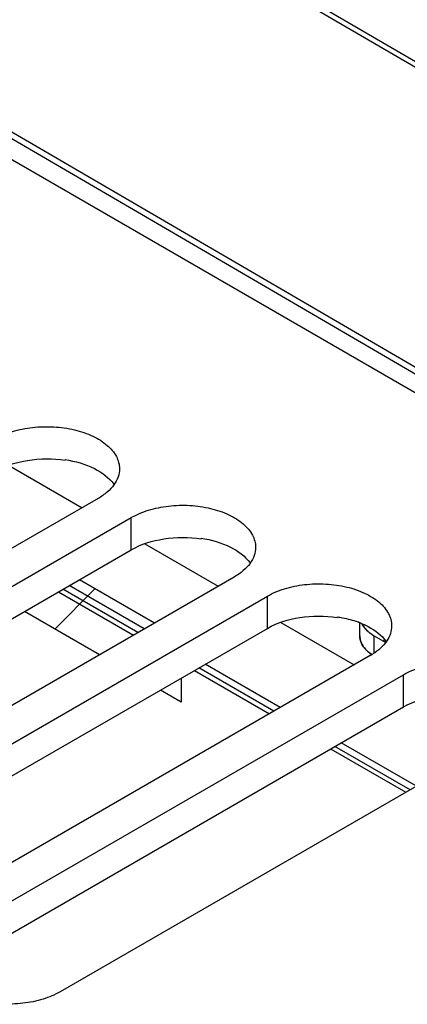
# Model space of a CAD drawing. Header units: inches. Extents: x 0 to 34, y 0 to 22.
# Tile 46 of 145: x 4.192 to 4.546, y 16.525 to 17.424. Entities that reach past the tile are written whole.
import ezdxf

# ---------------------------------------------------------------- set-up
doc = ezdxf.new("R2010")
doc.units = ezdxf.units.IN
doc.header["$LTSCALE"] = 1.87
doc.header["$MEASUREMENT"] = 0
doc.layers.get('0').update_dxf_attribs({"linetype": 'CONTINUOUS'})
for name, color, linetype in [('02___PRT_ALL_AXES', 7, 'CONTINUOUS'), ('03___PRT_ALL_CURVES', 7, 'CONTINUOUS'), ('DATUMCURVES', 7, 'CONTINUOUS')]:
    doc.layers.add(name, color=color, linetype=linetype)

msp = doc.modelspace()

# ---------------------------------------------------------------- linework, layer by layer
at = {"color": 7, "linetype": 'CONTINUOUS'}
for p, q in [((3.24872, 17.83664), (5.05131, 16.79585)), ((3.59365, 17.66567), (5.05423, 16.81486)), ((3.59101, 17.66112), (5.05156, 16.81033)), ((4.70923, 17.28929), (4.40401, 17.46703)), ((4.71671, 17.29005), (4.41152, 17.46778)), ((4.18192, 17.01717), (4.24901, 16.97844)), ((4.23339, 17.02227), (4.23339, 17.02172)), ((4.3061, 16.94548), (4.37318, 16.90674)), ((4.35756, 16.95057), (4.35756, 16.95002)), ((4.29986, 16.86441), (4.23136, 16.90396)), ((4.30563, 16.86774), (4.23713, 16.9073)), ((4.43027, 16.87378), (4.49735, 16.83505)), ((4.48173, 16.87888), (4.48173, 16.87833)), ((4.5024, 16.86142), (4.5024, 16.8732)), ((4.51558, 16.84622), (4.51558, 16.86142)), ((4.42403, 16.79272), (4.35553, 16.83227)), ((4.4298, 16.79605), (4.3613, 16.8356)), ((4.5482, 16.72102), (4.4797, 16.76057)), ((4.55397, 16.72435), (4.48547, 16.76391))]:
    msp.add_line(p, q, dxfattribs=at)
at = {"color": 3, "linetype": 'CONTINUOUS'}
msp.add_line((4.51558, 16.86142), (4.52555, 16.85567), dxfattribs=at)
at = {"color": 7, "linetype": 'CONTINUOUS'}
for centre, radius, start, end in [((4.47233, 16.79708), 0.08208, 68.35759, 69.96706), ((4.53408, 16.87544), 0.0373, 235.18052, 236.05759)]:
    msp.add_arc(centre, radius, start, end, dxfattribs=at)
at = {"color": 3, "linetype": 'CONTINUOUS'}
for points, knots in [([(4.16964, 17.01172), (4.17864, 17.01692), (4.20003, 17.02337), (4.22212, 17.02341), (4.23339, 17.02172)], [0, 0, 0, 0, 0.477085, 1, 1, 1, 1]), ([(4.29382, 16.94003), (4.30282, 16.94522), (4.3242, 16.95168), (4.34629, 16.95172), (4.35756, 16.95002)], [0, 0, 0, 0, 0.477085, 1, 1, 1, 1]), ([(4.41799, 16.86833), (4.42699, 16.87353), (4.44838, 16.87998), (4.47047, 16.88002), (4.48173, 16.87833)], [0, 0, 0, 0, 0.477085, 1, 1, 1, 1]), ([(4.50426, 16.8724), (4.50493, 16.8711), (4.50664, 16.86856), (4.50879, 16.86639), (4.50999, 16.86535)], [0, 0, 0, 0, 0.478892, 1, 1, 1, 1]), ([(4.50999, 16.86535), (4.5104, 16.865), (4.51217, 16.86355), (4.51408, 16.86228), (4.51558, 16.86142)], [0, 0, 0, 0, 0.240282, 1, 1, 1, 1]), ([(4.54216, 16.79664), (4.55116, 16.80183), (4.57255, 16.80829), (4.59464, 16.80833), (4.6059, 16.80663)], [0, 0, 0, 0, 0.477085, 1, 1, 1, 1])]:
    msp.add_open_spline(points, degree=3, knots=knots, dxfattribs=at)
at = {"color": 7, "linetype": 'CONTINUOUS'}
for points, knots in [([(4.23339, 17.02227), (4.24265, 17.02087), (4.25917, 17.01631), (4.27359, 17.00598), (4.27801, 16.99981)], [0, 0, 0, 0, 0.552517, 1, 1, 1, 1]), ([(4.35756, 16.95057), (4.36682, 16.94918), (4.38335, 16.94461), (4.39776, 16.93429), (4.40218, 16.92812)], [0, 0, 0, 0, 0.552517, 1, 1, 1, 1]), ([(4.48173, 16.87888), (4.48337, 16.87863), (4.48971, 16.87752), (4.49595, 16.87583), (4.50045, 16.87419)], [0, 0, 0, 0, 0.257331, 1, 1, 1, 1]), ([(4.5026, 16.87337), (4.50515, 16.87236), (4.51403, 16.8683), (4.52225, 16.86216), (4.52635, 16.85642)], [0, 0, 0, 0, 0.279994, 1, 1, 1, 1]), ([(4.5024, 16.86142), (4.5024, 16.85991), (4.50289, 16.85679), (4.50499, 16.85236), (4.50834, 16.84826), (4.5112, 16.84592), (4.51278, 16.84482)], [0, 0, 0, 0, 0.222948, 0.458403, 0.715696, 1, 1, 1, 1])]:
    msp.add_open_spline(points, degree=3, knots=knots, dxfattribs=at)
at = {"layer": '02___PRT_ALL_AXES', "color": 7, "linetype": 'CONTINUOUS'}
for p, q in [((4.2636, 16.98687), (3.85646, 16.75179)), ((3.88667, 16.73434), (4.29382, 16.96942)), ((4.29382, 16.94003), (4.29382, 16.96942)), ((4.38777, 16.91517), (3.98063, 16.68009)), ((4.22737, 16.90166), (4.29587, 16.86211)), ((4.01084, 16.66265), (4.41799, 16.89772)), ((4.41799, 16.86833), (4.41799, 16.89772)), ((4.51194, 16.84348), (4.1048, 16.6084)), ((4.35154, 16.82997), (4.42004, 16.79042)), ((4.13501, 16.59095), (4.54216, 16.82603)), ((4.54216, 16.79664), (4.54216, 16.82603)), ((4.63611, 16.77178), (4.22897, 16.5367)), ((4.47571, 16.75827), (4.54422, 16.71872))]:
    msp.add_line(p, q, dxfattribs=at)
at = {"layer": '02___PRT_ALL_AXES', "color": 3, "linetype": 'CONTINUOUS'}
for p, q in [((3.88667, 16.70495), (4.29382, 16.94003)), ((4.01084, 16.63325), (4.41799, 16.86833)), ((4.13501, 16.56156), (4.54216, 16.79664))]:
    msp.add_line(p, q, dxfattribs=at)
at = {"layer": '02___PRT_ALL_AXES', "color": 7, "linetype": 'CONTINUOUS'}
msp.add_arc((4.48204, 16.89529), 0.05983, 299.98605, 302.6657, dxfattribs=at)
for points, knots in [([(4.16964, 17.04111), (4.17456, 17.04395), (4.1857, 17.04855), (4.20384, 17.05218), (4.22304, 17.05271), (4.24171, 17.05009), (4.25837, 17.04452), (4.27171, 17.03639), (4.28075, 17.02611), (4.28306, 17.01782), (4.28306, 17.01399)], [0, 0, 0, 0, 0.128827, 0.270562, 0.417879, 0.562378, 0.696193, 0.813587, 0.913061, 1, 1, 1, 1]), ([(4.28306, 17.01399), (4.28306, 17.01146), (4.28212, 17.00618), (4.27813, 16.99884), (4.2718, 16.99219), (4.26652, 16.98855), (4.2636, 16.98687)], [0, 0, 0, 0, 0.21779, 0.450922, 0.710305, 1, 1, 1, 1]), ([(4.29382, 16.96942), (4.29873, 16.97226), (4.30987, 16.97685), (4.32802, 16.98048), (4.34721, 16.98102), (4.36588, 16.97839), (4.38254, 16.97283), (4.39588, 16.9647), (4.40492, 16.95442), (4.40723, 16.94613), (4.40723, 16.9423)], [0, 0, 0, 0, 0.128827, 0.270562, 0.417879, 0.562378, 0.696193, 0.813587, 0.913061, 1, 1, 1, 1]), ([(4.40723, 16.9423), (4.40723, 16.93976), (4.40629, 16.93449), (4.4023, 16.92714), (4.39598, 16.9205), (4.39069, 16.91685), (4.38777, 16.91517)], [0, 0, 0, 0, 0.21779, 0.450922, 0.710305, 1, 1, 1, 1]), ([(4.41799, 16.89772), (4.4229, 16.90056), (4.43404, 16.90516), (4.45219, 16.90879), (4.47138, 16.90932), (4.49005, 16.9067), (4.50671, 16.90113), (4.52005, 16.893), (4.52909, 16.88272), (4.5314, 16.87443), (4.5314, 16.8706)], [0, 0, 0, 0, 0.128827, 0.270562, 0.417879, 0.562378, 0.696193, 0.813587, 0.913061, 1, 1, 1, 1]), ([(4.5314, 16.8706), (4.5314, 16.86824), (4.53059, 16.86334), (4.52574, 16.85371), (4.51921, 16.84806), (4.51433, 16.84493)], [0, 0, 0, 0, 0.22131, 0.456338, 1, 1, 1, 1]), ([(4.54216, 16.82603), (4.54708, 16.82887), (4.55821, 16.83346), (4.57636, 16.83709), (4.59555, 16.83763), (4.61422, 16.835), (4.63088, 16.82944), (4.64422, 16.82131), (4.65326, 16.81103), (4.65557, 16.80274), (4.65557, 16.79891)], [0, 0, 0, 0, 0.128827, 0.270562, 0.417879, 0.562378, 0.696193, 0.813587, 0.913061, 1, 1, 1, 1]), ([(4.22897, 16.5367), (4.22405, 16.53386), (4.21292, 16.52927), (4.19477, 16.52564), (4.17557, 16.52511), (4.1569, 16.52773), (4.14025, 16.53329), (4.12691, 16.54142), (4.11787, 16.5517), (4.11556, 16.55999), (4.11556, 16.56383)], [0, 0, 0, 0, 0.128827, 0.270562, 0.417879, 0.562378, 0.696193, 0.813587, 0.913061, 1, 1, 1, 1])]:
    msp.add_open_spline(points, degree=3, knots=knots, dxfattribs=at)
at = {"layer": '03___PRT_ALL_CURVES', "color": 4, "linetype": 'CONTINUOUS'}
for p, q in [((4.50419, 16.87254), (4.50465, 16.87168)), ((4.50465, 16.87168), (4.50627, 16.86925)), ((4.50465, 16.85331), (4.50326, 16.85638)), ((4.51558, 16.86142), (4.52555, 16.85567)), ((4.50581, 16.8515), (4.50465, 16.85331)), ((4.50997, 16.847), (4.50908, 16.84781)), ((4.51074, 16.84636), (4.50997, 16.847)), ((4.51328, 16.84448), (4.51074, 16.84636))]:
    msp.add_line(p, q, dxfattribs=at)
at = {"layer": '03___PRT_ALL_CURVES', "color": 2, "linetype": 'CONTINUOUS'}
msp.add_line((4.52373, 16.85671), (4.52498, 16.85796), dxfattribs=at)
at = {"layer": '03___PRT_ALL_CURVES', "color": 4, "linetype": 'CONTINUOUS'}
for points, knots in [([(4.50627, 16.86925), (4.50635, 16.86916), (4.5065, 16.86897), (4.50668, 16.86874), (4.50683, 16.86856), (4.507, 16.86836), (4.50722, 16.8681), (4.50744, 16.86785), (4.50762, 16.86765), (4.50779, 16.86748), (4.50796, 16.8673), (4.50813, 16.86711), (4.50825, 16.86698), (4.5084, 16.86683), (4.5086, 16.86664), (4.5088, 16.86645), (4.509, 16.86625), (4.50919, 16.86607), (4.50938, 16.8659), (4.50957, 16.86573), (4.50969, 16.86562), (4.50978, 16.86553), (4.50989, 16.86544), (4.5101, 16.86527), (4.51039, 16.86502), (4.51062, 16.86483), (4.51074, 16.86473)], [0, 0, 0, 0, 0.0625, 0.125, 0.15625, 0.1875, 0.25, 0.3125, 0.34375, 0.375, 0.4375, 0.46875, 0.5, 0.53125, 0.5625, 0.625, 0.65625, 0.6875, 0.75, 0.78125, 0.8125, 0.828125, 0.84375, 0.875, 0.9375, 1, 1, 1, 1]), ([(4.51074, 16.86473), (4.51082, 16.86467), (4.51098, 16.86454), (4.51118, 16.86438), (4.51134, 16.86425), (4.51153, 16.86411), (4.51177, 16.86393), (4.51205, 16.86371), (4.51245, 16.86343), (4.51294, 16.86308), (4.51346, 16.86274), (4.51387, 16.86246), (4.51419, 16.86226), (4.51445, 16.8621), (4.51467, 16.86196), (4.51492, 16.86181), (4.51522, 16.86163), (4.51546, 16.86149), (4.51558, 16.86142)], [0, 0, 0, 0, 0.0625, 0.125, 0.15625, 0.1875, 0.25, 0.3125, 0.375, 0.5, 0.625, 0.6875, 0.75, 0.8125, 0.84375, 0.875, 0.9375, 1, 1, 1, 1]), ([(4.50326, 16.85638), (4.50319, 16.85658), (4.5031, 16.85688), (4.50298, 16.85729), (4.5029, 16.85759), (4.50282, 16.85789), (4.50276, 16.8582), (4.5027, 16.85845), (4.50266, 16.85865), (4.50263, 16.8588), (4.50261, 16.85897), (4.50258, 16.8592), (4.50254, 16.85942), (4.50251, 16.85965), (4.50249, 16.85986), (4.50247, 16.86012), (4.50244, 16.86037), (4.50243, 16.86058), (4.50242, 16.86092), (4.50241, 16.8612), (4.5024, 16.86142)], [0, 0, 0, 0, 0.125, 0.1875, 0.25, 0.3125, 0.375, 0.4375, 0.46875, 0.5, 0.53125, 0.5625, 0.625, 0.65625, 0.6875, 0.75, 0.8125, 0.84375, 0.875, 1, 1, 1, 1]), ([(4.50908, 16.84781), (4.50893, 16.84794), (4.50876, 16.84812), (4.50855, 16.84831), (4.5084, 16.84847), (4.5082, 16.84867), (4.50801, 16.84887), (4.50786, 16.84902), (4.50773, 16.84916), (4.5076, 16.8493), (4.50748, 16.84944), (4.50738, 16.84954), (4.50727, 16.84967), (4.50714, 16.84983), (4.50689, 16.85011), (4.50662, 16.85044), (4.50636, 16.85077), (4.50611, 16.8511), (4.50593, 16.85134), (4.50581, 16.8515)], [0, 0, 0, 0, 0.125, 0.15625, 0.1875, 0.25, 0.3125, 0.34375, 0.375, 0.4375, 0.46875, 0.5, 0.53125, 0.5625, 0.625, 0.75, 0.8125, 0.875, 1, 1, 1, 1])]:
    msp.add_open_spline(points, degree=3, knots=knots, dxfattribs=at)
at = {"layer": 'DATUMCURVES', "color": 4, "linetype": 'CONTINUOUS'}
for p, q in [((4.24664, 16.91279), (4.31515, 16.87324)), ((4.26477, 16.84415), (4.19627, 16.8837)), ((4.33936, 16.82294), (4.33936, 16.80108)), ((4.33936, 16.80108), (4.32044, 16.81201))]:
    msp.add_line(p, q, dxfattribs=at)
at = {"layer": 'DATUMCURVES', "color": 2, "linetype": 'CONTINUOUS'}
msp.add_line((4.224, 16.86769), (4.26088, 16.90457), dxfattribs=at)

doc.saveas('drawing.dxf')
